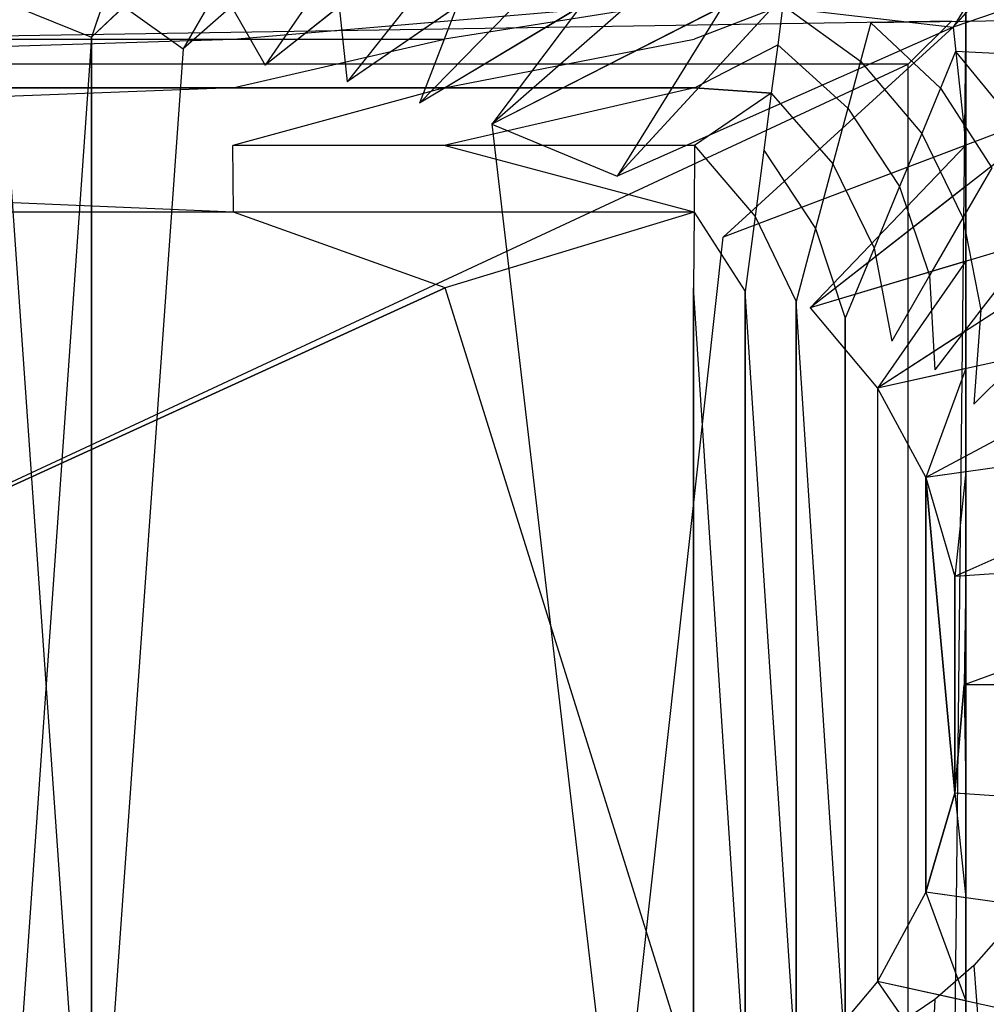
# Model space of a CAD drawing. Extents: x 0 to 1.9, y -0.8 to 0.
# Tile 18 of 21: x 1.1 to 1.44, y -0.51 to -0.17. Entities that reach past the tile are written whole.
import ezdxf

# ---------------------------------------------------------------- set-up
doc = ezdxf.new("R2010")
doc.units = 0
for name, color, linetype in [('L11_UBA190NAT9C0V_01_1___REPLAC', 7, 'CONTINUOUS'), ('L12_UBA190NAT9C0V_01_0___REPLAC', 7, 'CONTINUOUS'), ('L13_GESTELL_UBA190NAT9C0V_01_0_', 7, 'CONTINUOUS'), ('L9_UBA190NAT9C0V_01_3___REPLACE', 7, 'CONTINUOUS')]:
    doc.layers.add(name, color=color, linetype=linetype)

msp = doc.modelspace()

# ---------------------------------------------------------------- linework, layer by layer
at = {"layer": 'L11_UBA190NAT9C0V_01_1___REPLAC', "color": 8, "invisible_edges": 14}
for points in [[(1.152024, -0.106807, 0.197119), (1.097112, -0.172557, 0.114), (1.102411, -0.107688, 0.196648), (1.152024, -0.106807, 0.197119)], [(1.152024, -0.106807, 0.197119), (1.128875, -0.176638, 0.114), (1.097112, -0.172557, 0.114), (1.152024, -0.106807, 0.197119)], [(1.2038, -0.106022, 0.197555), (1.128875, -0.176638, 0.114), (1.152024, -0.106807, 0.197119), (1.2038, -0.106022, 0.197555)], [(1.2038, -0.106022, 0.197555), (1.160638, -0.180719, 0.114), (1.128875, -0.176638, 0.114), (1.2038, -0.106022, 0.197555)], [(1.2038, -0.106022, 0.197555), (1.241978, -0.109507, 0.196871), (1.160638, -0.180719, 0.114), (1.2038, -0.106022, 0.197555)], [(1.486008, -0.108675, 0.293809), (1.427555, -0.173185, 0.195069), (1.380896, -0.14915, 0.194834), (1.486008, -0.108675, 0.293809)], [(1.53366, -0.13736, 0.294896), (1.427555, -0.173185, 0.195069), (1.486008, -0.108675, 0.293809), (1.53366, -0.13736, 0.294896)], [(1.241978, -0.109507, 0.196871), (1.189057, -0.186432, 0.114), (1.160638, -0.180719, 0.114), (1.241978, -0.109507, 0.196871)], [(1.278062, -0.115876, 0.196298), (1.189057, -0.186432, 0.114), (1.241978, -0.109507, 0.196871), (1.278062, -0.115876, 0.196298)], [(1.278062, -0.115876, 0.196298), (1.217477, -0.192145, 0.114), (1.189057, -0.186432, 0.114), (1.278062, -0.115876, 0.196298)], [(1.315401, -0.124987, 0.195082), (1.217477, -0.192145, 0.114), (1.278062, -0.115876, 0.196298), (1.315401, -0.124987, 0.195082)], [(1.315401, -0.124987, 0.195082), (1.242553, -0.199491, 0.114), (1.217477, -0.192145, 0.114), (1.315401, -0.124987, 0.195082)], [(1.348408, -0.136218, 0.194838), (1.242553, -0.199491, 0.114), (1.315401, -0.124987, 0.195082), (1.348408, -0.136218, 0.194838)], [(1.348408, -0.136218, 0.194838), (1.267629, -0.206837, 0.114), (1.242553, -0.199491, 0.114), (1.348408, -0.136218, 0.194838)], [(1.380896, -0.14915, 0.194834), (1.267629, -0.206837, 0.114), (1.348408, -0.136218, 0.194838), (1.380896, -0.14915, 0.194834)], [(1.53366, -0.13736, 0.294896), (1.46735, -0.200689, 0.195597), (1.427555, -0.173185, 0.195069), (1.53366, -0.13736, 0.294896)], [(1.380896, -0.14915, 0.194834), (1.311093, -0.224793, 0.114), (1.267629, -0.206837, 0.114), (1.380896, -0.14915, 0.194834)], [(1.427555, -0.173185, 0.195069), (1.311093, -0.224793, 0.114), (1.380896, -0.14915, 0.194834), (1.427555, -0.173185, 0.195069)], [(1.427555, -0.173185, 0.195069), (1.347872, -0.246014, 0.114), (1.311093, -0.224793, 0.114), (1.427555, -0.173185, 0.195069)], [(1.46735, -0.200689, 0.195597), (1.347872, -0.246014, 0.114), (1.427555, -0.173185, 0.195069), (1.46735, -0.200689, 0.195597)], [(1.46735, -0.200689, 0.195597), (1.377963, -0.2705, 0.114), (1.347872, -0.246014, 0.114), (1.46735, -0.200689, 0.195597)], [(1.501227, -0.233611, 0.195585), (1.377963, -0.2705, 0.114), (1.46735, -0.200689, 0.195597), (1.501227, -0.233611, 0.195585)], [(1.501227, -0.233611, 0.195585), (1.401367, -0.298251, 0.114), (1.377963, -0.2705, 0.114), (1.501227, -0.233611, 0.195585)], [(1.527948, -0.270467, 0.195561), (1.401367, -0.298251, 0.114), (1.501227, -0.233611, 0.195585), (1.527948, -0.270467, 0.195561)], [(1.527948, -0.270467, 0.195561), (1.418084, -0.329266, 0.114), (1.401367, -0.298251, 0.114), (1.527948, -0.270467, 0.195561)], [(1.547286, -0.310907, 0.195518), (1.418084, -0.329266, 0.114), (1.527948, -0.270467, 0.195561), (1.547286, -0.310907, 0.195518)], [(1.547286, -0.310907, 0.195518), (1.428115, -0.363546, 0.114), (1.418084, -0.329266, 0.114), (1.547286, -0.310907, 0.195518)], [(1.559115, -0.35452, 0.195451), (1.428115, -0.363546, 0.114), (1.547286, -0.310907, 0.195518), (1.559115, -0.35452, 0.195451)], [(1.559115, -0.35452, 0.195451), (1.431458, -0.401091, 0.114), (1.428115, -0.363546, 0.114), (1.559115, -0.35452, 0.195451)], [(1.563505, -0.401091, 0.195459), (1.431458, -0.401091, 0.114), (1.559115, -0.35452, 0.195451), (1.563505, -0.401091, 0.195459)], [(1.559115, -0.447663, 0.195451), (1.428115, -0.438636, 0.114), (1.431458, -0.401091, 0.114), (1.559115, -0.447663, 0.195451)], [(1.563505, -0.401091, 0.195459), (1.559115, -0.447663, 0.195451), (1.431458, -0.401091, 0.114), (1.563505, -0.401091, 0.195459)], [(1.547286, -0.491276, 0.195518), (1.418084, -0.472917, 0.114), (1.428115, -0.438636, 0.114), (1.547286, -0.491276, 0.195518)], [(1.559115, -0.447663, 0.195451), (1.547286, -0.491276, 0.195518), (1.428115, -0.438636, 0.114), (1.559115, -0.447663, 0.195451)], [(1.527948, -0.531716, 0.195561), (1.401367, -0.503932, 0.114), (1.418084, -0.472917, 0.114), (1.527948, -0.531716, 0.195561)], [(1.547286, -0.491276, 0.195518), (1.527948, -0.531716, 0.195561), (1.418084, -0.472917, 0.114), (1.547286, -0.491276, 0.195518)], [(1.501227, -0.568572, 0.195585), (1.377963, -0.531683, 0.114), (1.401367, -0.503932, 0.114), (1.501227, -0.568572, 0.195585)], [(1.527948, -0.531716, 0.195561), (1.501227, -0.568572, 0.195585), (1.401367, -0.503932, 0.114), (1.527948, -0.531716, 0.195561)]]:
    msp.add_3dface(points, dxfattribs=at)
at = {"layer": 'L12_UBA190NAT9C0V_01_0___REPLAC', "color": 8}
for points, invisible_edges in [([(1.097112, -0.629626, 0.114), (1.097112, -0.172557, 0.114), (1.128875, -0.176638, 0.114), (1.097112, -0.629626, 0.114)], 10), ([(1.097112, -0.629626, 0.114), (1.128875, -0.176638, 0.114), (1.128875, -0.625545, 0.114), (1.097112, -0.629626, 0.114)], 13), ([(1.128875, -0.625545, 0.114), (1.128875, -0.176638, 0.114), (1.160638, -0.180719, 0.114), (1.128875, -0.625545, 0.114)], 10), ([(1.128875, -0.625545, 0.114), (1.160638, -0.180719, 0.114), (1.160638, -0.621464, 0.114), (1.128875, -0.625545, 0.114)], 15), ([(1.160638, -0.621464, 0.114), (1.160638, -0.180719, 0.114), (1.189057, -0.186432, 0.114), (1.160638, -0.621464, 0.114)], 15), ([(1.160638, -0.621464, 0.114), (1.189057, -0.186432, 0.114), (1.189057, -0.615751, 0.114), (1.160638, -0.621464, 0.114)], 15), ([(1.189057, -0.615751, 0.114), (1.189057, -0.186432, 0.114), (1.217477, -0.192145, 0.114), (1.189057, -0.615751, 0.114)], 15), ([(1.189057, -0.615751, 0.114), (1.217477, -0.192145, 0.114), (1.217477, -0.610037, 0.114), (1.189057, -0.615751, 0.114)], 15), ([(1.217477, -0.610037, 0.114), (1.217477, -0.192145, 0.114), (1.242553, -0.199491, 0.114), (1.217477, -0.610037, 0.114)], 15), ([(1.217477, -0.610037, 0.114), (1.242553, -0.199491, 0.114), (1.242553, -0.602692, 0.114), (1.217477, -0.610037, 0.114)], 15), ([(1.242553, -0.602692, 0.114), (1.242553, -0.199491, 0.114), (1.267629, -0.206837, 0.114), (1.242553, -0.602692, 0.114)], 15), ([(1.242553, -0.602692, 0.114), (1.267629, -0.206837, 0.114), (1.267629, -0.595346, 0.114), (1.242553, -0.602692, 0.114)], 15), ([(1.267629, -0.595346, 0.114), (1.267629, -0.206837, 0.114), (1.311093, -0.224793, 0.114), (1.267629, -0.595346, 0.114)], 13), ([(1.267629, -0.595346, 0.114), (1.311093, -0.224793, 0.114), (1.311093, -0.57739, 0.114), (1.267629, -0.595346, 0.114)], 15), ([(1.311093, -0.57739, 0.114), (1.311093, -0.224793, 0.114), (1.347872, -0.246014, 0.114), (1.311093, -0.57739, 0.114)], 15), ([(1.311093, -0.57739, 0.114), (1.347872, -0.246014, 0.114), (1.347872, -0.556169, 0.114), (1.311093, -0.57739, 0.114)], 14), ([(1.347872, -0.556169, 0.114), (1.347872, -0.246014, 0.114), (1.377963, -0.2705, 0.114), (1.347872, -0.556169, 0.114)], 15), ([(1.347872, -0.556169, 0.114), (1.377963, -0.2705, 0.114), (1.377963, -0.531683, 0.114), (1.347872, -0.556169, 0.114)], 11), ([(1.377963, -0.531683, 0.114), (1.377963, -0.2705, 0.114), (1.401367, -0.298251, 0.114), (1.377963, -0.531683, 0.114)], 13), ([(1.377963, -0.531683, 0.114), (1.401367, -0.298251, 0.114), (1.401367, -0.503932, 0.114), (1.377963, -0.531683, 0.114)], 9), ([(1.401367, -0.503932, 0.114), (1.401367, -0.298251, 0.114), (1.418084, -0.329266, 0.114), (1.401367, -0.503932, 0.114)], 13), ([(1.401367, -0.503932, 0.114), (1.418084, -0.329266, 0.114), (1.418084, -0.472917, 0.114), (1.401367, -0.503932, 0.114)], 13), ([(1.418084, -0.472917, 0.114), (1.418084, -0.329266, 0.114), (1.428115, -0.363546, 0.114), (1.418084, -0.472917, 0.114)], 12), ([(1.418084, -0.472917, 0.114), (1.428115, -0.363546, 0.114), (1.428115, -0.438636, 0.114), (1.418084, -0.472917, 0.114)], 15), ([(1.428115, -0.438636, 0.114), (1.428115, -0.363546, 0.114), (1.431458, -0.401091, 0.114), (1.428115, -0.438636, 0.114)], 15)]:
    msp.add_3dface(points, dxfattribs=dict(at, invisible_edges=invisible_edges))
at = {"layer": 'L13_GESTELL_UBA190NAT9C0V_01_0_', "color": 37}
for points, invisible_edges in [([(1.432, -0.166091, 0.021), (0.473, -0.171091, 0.016), (0.468, -0.166091, 0.021), (1.432, -0.166091, 0.021)], 13), ([(0.473, -0.171091, 0.016), (1.432, -0.166091, 0.021), (1.427, -0.171091, 0.016), (0.473, -0.171091, 0.016)], 14), ([(1.128875, -0.176638, 0.114), (1.102512, -0.166091, 0.122173), (1.097112, -0.172557, 0.114), (1.128875, -0.176638, 0.114)], 13), ([(1.102512, -0.166091, 0.122173), (1.128875, -0.176638, 0.114), (1.132371, -0.166091, 0.126553), (1.102512, -0.166091, 0.122173)], 14), ([(1.160638, -0.180719, 0.114), (1.140065, -0.166091, 0.126479), (1.128875, -0.176638, 0.114), (1.160638, -0.180719, 0.114)], 13), ([(1.132371, -0.166091, 0.126553), (1.128875, -0.176638, 0.114), (1.140065, -0.166091, 0.126479), (1.132371, -0.166091, 0.126553)], 14), ([(1.140065, -0.166091, 0.126479), (1.160638, -0.180719, 0.114), (1.16909, -0.166091, 0.130362), (1.140065, -0.166091, 0.126479)], 14), ([(1.189057, -0.186432, 0.114), (1.177346, -0.166091, 0.131022), (1.160638, -0.180719, 0.114), (1.189057, -0.186432, 0.114)], 13), ([(1.177346, -0.166091, 0.131022), (1.16909, -0.166091, 0.130362), (1.160638, -0.180719, 0.114), (1.177346, -0.166091, 0.131022)], 14), ([(1.177346, -0.166091, 0.131022), (1.189057, -0.186432, 0.114), (1.203051, -0.166091, 0.135913), (1.177346, -0.166091, 0.131022)], 14), ([(1.217477, -0.192145, 0.114), (1.214716, -0.166091, 0.137725), (1.189057, -0.186432, 0.114), (1.217477, -0.192145, 0.114)], 13), ([(1.214716, -0.166091, 0.137725), (1.203051, -0.166091, 0.135913), (1.189057, -0.186432, 0.114), (1.214716, -0.166091, 0.137725)], 14), ([(1.214716, -0.166091, 0.137725), (1.217477, -0.192145, 0.114), (1.238173, -0.166091, 0.142113), (1.214716, -0.166091, 0.137725)], 14), ([(1.242553, -0.199491, 0.114), (1.255466, -0.166091, 0.145455), (1.217477, -0.192145, 0.114), (1.242553, -0.199491, 0.114)], 13), ([(1.255466, -0.166091, 0.145455), (1.238173, -0.166091, 0.142113), (1.217477, -0.192145, 0.114), (1.255466, -0.166091, 0.145455)], 14), ([(1.267629, -0.206837, 0.114), (1.29843, -0.166091, 0.156672), (1.242553, -0.199491, 0.114), (1.267629, -0.206837, 0.114)], 13), ([(1.255466, -0.166091, 0.145455), (1.242553, -0.199491, 0.114), (1.27521, -0.166091, 0.150348), (1.255466, -0.166091, 0.145455)], 14), ([(1.29843, -0.166091, 0.156672), (1.27521, -0.166091, 0.150348), (1.242553, -0.199491, 0.114), (1.29843, -0.166091, 0.156672)], 14), ([(1.311093, -0.224793, 0.114), (1.347631, -0.166091, 0.171094), (1.267629, -0.206837, 0.114), (1.311093, -0.224793, 0.114)], 13), ([(1.29843, -0.166091, 0.156672), (1.267629, -0.206837, 0.114), (1.314236, -0.166091, 0.160642), (1.29843, -0.166091, 0.156672)], 14), ([(1.347631, -0.166091, 0.171094), (1.314236, -0.166091, 0.160642), (1.267629, -0.206837, 0.114), (1.347631, -0.166091, 0.171094)], 14), ([(1.347631, -0.166091, 0.171094), (1.311093, -0.224793, 0.114), (1.365263, -0.166091, 0.17673), (1.347631, -0.166091, 0.171094)], 14), ([(1.427555, -0.173185, 0.195069), (1.365263, -0.166091, 0.17673), (1.311093, -0.224793, 0.114), (1.427555, -0.173185, 0.195069)], 13), ([(1.365263, -0.166091, 0.17673), (1.427555, -0.173185, 0.195069), (1.413785, -0.166091, 0.195), (1.365263, -0.166091, 0.17673)], 14), ([(1.427555, -0.173185, 0.195069), (1.432, -0.166091, 0.204854), (1.413785, -0.166091, 0.195), (1.427555, -0.173185, 0.195069)], 13), ([(1.427, -0.631091, 0.016), (1.432, -0.166091, 0.021), (1.432, -0.636091, 0.021), (1.427, -0.631091, 0.016)], 13), ([(1.432, -0.166091, 0.021), (1.427, -0.631091, 0.016), (1.427, -0.171091, 0.016), (1.432, -0.166091, 0.021)], 14), ([(1.432, -0.166091, 0.204854), (1.427555, -0.173185, 0.195069), (1.432, -0.168279, 0.202578), (1.432, -0.166091, 0.204854)], 14), ([(1.432, -0.510656, 0.133738), (1.432, -0.636091, 0.021), (1.432, -0.166091, 0.021), (1.432, -0.510656, 0.133738)], 13), ([(1.432, -0.510656, 0.133738), (1.432, -0.166091, 0.021), (1.432, -0.480364, 0.124331), (1.432, -0.510656, 0.133738)], 10), ([(1.432, -0.480364, 0.124331), (1.432, -0.166091, 0.021), (1.432, -0.474894, 0.12278), (1.432, -0.480364, 0.124331)], 13), ([(1.432, -0.474894, 0.12278), (1.432, -0.166091, 0.021), (1.432, -0.440353, 0.116658), (1.432, -0.474894, 0.12278)], 10), ([(1.432, -0.440353, 0.116658), (1.432, -0.166091, 0.021), (1.432, -0.438904, 0.116416), (1.432, -0.440353, 0.116658)], 13), ([(1.432, -0.438904, 0.116416), (1.432, -0.166091, 0.021), (1.432, -0.401289, 0.114346), (1.432, -0.438904, 0.116416)], 10), ([(1.432, -0.401289, 0.114346), (1.432, -0.166091, 0.021), (1.432, -0.401091, 0.114334), (1.432, -0.401289, 0.114346)], 13), ([(1.432, -0.401091, 0.114334), (1.432, -0.166091, 0.021), (1.432, -0.400894, 0.114346), (1.432, -0.401091, 0.114334)], 10), ([(1.432, -0.400894, 0.114346), (1.432, -0.166091, 0.021), (1.432, -0.363279, 0.116416), (1.432, -0.400894, 0.114346)], 13), ([(1.432, -0.363279, 0.116416), (1.432, -0.166091, 0.021), (1.432, -0.36183, 0.116658), (1.432, -0.363279, 0.116416)], 10), ([(1.432, -0.36183, 0.116658), (1.432, -0.166091, 0.021), (1.432, -0.327289, 0.12278), (1.432, -0.36183, 0.116658)], 13), ([(1.432, -0.327289, 0.12278), (1.432, -0.166091, 0.021), (1.432, -0.321818, 0.124331), (1.432, -0.327289, 0.12278)], 14), ([(1.432, -0.321818, 0.124331), (1.432, -0.166091, 0.021), (1.432, -0.291527, 0.133738), (1.432, -0.321818, 0.124331)], 15), ([(1.432, -0.291527, 0.133738), (1.432, -0.166091, 0.021), (1.432, -0.278422, 0.139027), (1.432, -0.291527, 0.133738)], 13), ([(1.432, -0.278422, 0.139027), (1.432, -0.166091, 0.021), (1.432, -0.254328, 0.149766), (1.432, -0.278422, 0.139027)], 14), ([(1.432, -0.254328, 0.149766), (1.432, -0.166091, 0.021), (1.432, -0.228297, 0.163328), (1.432, -0.254328, 0.149766)], 10), ([(1.432, -0.228297, 0.163328), (1.432, -0.166091, 0.021), (1.432, -0.2141, 0.171455), (1.432, -0.228297, 0.163328)], 11), ([(1.432, -0.2141, 0.171455), (1.432, -0.166091, 0.021), (1.432, -0.176257, 0.195128), (1.432, -0.2141, 0.171455)], 8), ([(1.432, -0.176257, 0.195128), (1.432, -0.166091, 0.021), (1.432, -0.171684, 0.199251), (1.432, -0.176257, 0.195128)], 11), ([(1.432, -0.171684, 0.199251), (1.432, -0.166091, 0.021), (1.432, -0.168279, 0.202578), (1.432, -0.171684, 0.199251)], 9), ([(1.432, -0.168279, 0.202578), (1.427555, -0.173185, 0.195069), (1.432, -0.171684, 0.199251), (1.432, -0.168279, 0.202578)], 14), ([(0.488, -0.186091, 0.016), (0.473, -0.171091, 0.016), (1.427, -0.171091, 0.016), (0.488, -0.186091, 0.016)], 10), ([(0.488, -0.186091, 0.016), (1.427, -0.171091, 0.016), (1.412, -0.186091, 0.016), (0.488, -0.186091, 0.016)], 13), ([(1.097112, -0.172557, 0.114), (1.097112, -0.629626, 0.114), (1.128875, -0.625545, 0.114), (1.097112, -0.172557, 0.114)], 10), ([(1.097112, -0.172557, 0.114), (1.128875, -0.625545, 0.114), (1.128875, -0.176638, 0.114), (1.097112, -0.172557, 0.114)], 13), ([(1.427555, -0.173185, 0.195069), (1.311093, -0.224793, 0.114), (1.347872, -0.246014, 0.114), (1.427555, -0.173185, 0.195069)], 14), ([(1.432, -0.2141, 0.171455), (1.427555, -0.173185, 0.195069), (1.347872, -0.246014, 0.114), (1.432, -0.2141, 0.171455)], 13), ([(1.412, -0.186091, 0.016), (1.427, -0.171091, 0.016), (1.412, -0.616091, 0.016), (1.412, -0.186091, 0.016)], 10), ([(1.427, -0.631091, 0.016), (1.412, -0.616091, 0.016), (1.427, -0.171091, 0.016), (1.427, -0.631091, 0.016)], 15), ([(1.432, -0.171684, 0.199251), (1.427555, -0.173185, 0.195069), (1.432, -0.176257, 0.195128), (1.432, -0.171684, 0.199251)], 14), ([(1.427555, -0.173185, 0.195069), (1.432, -0.2141, 0.171455), (1.432, -0.176257, 0.195128), (1.427555, -0.173185, 0.195069)], 14), ([(1.128875, -0.176638, 0.114), (1.128875, -0.625545, 0.114), (1.160638, -0.621464, 0.114), (1.128875, -0.176638, 0.114)], 14), ([(1.128875, -0.176638, 0.114), (1.160638, -0.621464, 0.114), (1.160638, -0.180719, 0.114), (1.128875, -0.176638, 0.114)], 15), ([(1.160638, -0.180719, 0.114), (1.160638, -0.621464, 0.114), (1.189057, -0.615751, 0.114), (1.160638, -0.180719, 0.114)], 15), ([(1.160638, -0.180719, 0.114), (1.189057, -0.615751, 0.114), (1.189057, -0.186432, 0.114), (1.160638, -0.180719, 0.114)], 15), ([(0.488, -0.186091, 0.016), (1.412, -0.186091), (0.488, -0.186091), (0.488, -0.186091, 0.016)], 13), ([(1.412, -0.186091), (0.488, -0.186091, 0.016), (1.412, -0.186091, 0.016), (1.412, -0.186091)], 14), ([(1.412, -0.186091), (0.488, -0.616091), (0.488, -0.186091), (1.412, -0.186091)], 13), ([(0.488, -0.616091), (1.412, -0.186091), (1.412, -0.616091), (0.488, -0.616091)], 14), ([(1.189057, -0.186432, 0.114), (1.189057, -0.615751, 0.114), (1.217477, -0.610037, 0.114), (1.189057, -0.186432, 0.114)], 15), ([(1.189057, -0.186432, 0.114), (1.217477, -0.610037, 0.114), (1.217477, -0.192145, 0.114), (1.189057, -0.186432, 0.114)], 15), ([(1.412, -0.186091), (1.412, -0.616091, 0.016), (1.412, -0.616091), (1.412, -0.186091)], 13), ([(1.412, -0.616091, 0.016), (1.412, -0.186091), (1.412, -0.186091, 0.016), (1.412, -0.616091, 0.016)], 14), ([(1.217477, -0.192145, 0.114), (1.217477, -0.610037, 0.114), (1.242553, -0.602692, 0.114), (1.217477, -0.192145, 0.114)], 15), ([(1.217477, -0.192145, 0.114), (1.242553, -0.602692, 0.114), (1.242553, -0.199491, 0.114), (1.217477, -0.192145, 0.114)], 15), ([(1.242553, -0.199491, 0.114), (1.242553, -0.602692, 0.114), (1.267629, -0.595346, 0.114), (1.242553, -0.199491, 0.114)], 13), ([(1.242553, -0.199491, 0.114), (1.267629, -0.595346, 0.114), (1.267629, -0.206837, 0.114), (1.242553, -0.199491, 0.114)], 15), ([(1.267629, -0.206837, 0.114), (1.267629, -0.595346, 0.114), (1.311093, -0.57739, 0.114), (1.267629, -0.206837, 0.114)], 15), ([(1.267629, -0.206837, 0.114), (1.311093, -0.57739, 0.114), (1.311093, -0.224793, 0.114), (1.267629, -0.206837, 0.114)], 14), ([(1.377963, -0.2705, 0.114), (1.432, -0.2141, 0.171455), (1.347872, -0.246014, 0.114), (1.377963, -0.2705, 0.114)], 13), ([(1.432, -0.2141, 0.171455), (1.377963, -0.2705, 0.114), (1.432, -0.228297, 0.163328), (1.432, -0.2141, 0.171455)], 14), ([(1.311093, -0.224793, 0.114), (1.311093, -0.57739, 0.114), (1.347872, -0.556169, 0.114), (1.311093, -0.224793, 0.114)], 15), ([(1.311093, -0.224793, 0.114), (1.347872, -0.556169, 0.114), (1.347872, -0.246014, 0.114), (1.311093, -0.224793, 0.114)], 15), ([(1.432, -0.228297, 0.163328), (1.377963, -0.2705, 0.114), (1.432, -0.254328, 0.149766), (1.432, -0.228297, 0.163328)], 14), ([(1.347872, -0.246014, 0.114), (1.347872, -0.556169, 0.114), (1.377963, -0.531683, 0.114), (1.347872, -0.246014, 0.114)], 15), ([(1.347872, -0.246014, 0.114), (1.377963, -0.531683, 0.114), (1.377963, -0.2705, 0.114), (1.347872, -0.246014, 0.114)], 15), ([(1.401367, -0.298251, 0.114), (1.432, -0.254328, 0.149766), (1.377963, -0.2705, 0.114), (1.401367, -0.298251, 0.114)], 13), ([(1.432, -0.254328, 0.149766), (1.401367, -0.298251, 0.114), (1.432, -0.278422, 0.139027), (1.432, -0.254328, 0.149766)], 14), ([(1.377963, -0.2705, 0.114), (1.377963, -0.531683, 0.114), (1.401367, -0.503932, 0.114), (1.377963, -0.2705, 0.114)], 15), ([(1.377963, -0.2705, 0.114), (1.401367, -0.503932, 0.114), (1.401367, -0.298251, 0.114), (1.377963, -0.2705, 0.114)], 15), ([(1.432, -0.278422, 0.139027), (1.401367, -0.298251, 0.114), (1.432, -0.291527, 0.133738), (1.432, -0.278422, 0.139027)], 14), ([(1.418084, -0.329266, 0.114), (1.432, -0.291527, 0.133738), (1.401367, -0.298251, 0.114), (1.418084, -0.329266, 0.114)], 13), ([(1.432, -0.291527, 0.133738), (1.418084, -0.329266, 0.114), (1.432, -0.321818, 0.124331), (1.432, -0.291527, 0.133738)], 14), ([(1.401367, -0.298251, 0.114), (1.401367, -0.503932, 0.114), (1.418084, -0.472917, 0.114), (1.401367, -0.298251, 0.114)], 15), ([(1.401367, -0.298251, 0.114), (1.418084, -0.472917, 0.114), (1.418084, -0.329266, 0.114), (1.401367, -0.298251, 0.114)], 15), ([(1.432, -0.321818, 0.124331), (1.418084, -0.329266, 0.114), (1.432, -0.327289, 0.12278), (1.432, -0.321818, 0.124331)], 14), ([(1.428115, -0.363546, 0.114), (1.432, -0.327289, 0.12278), (1.418084, -0.329266, 0.114), (1.428115, -0.363546, 0.114)], 13), ([(1.432, -0.327289, 0.12278), (1.428115, -0.363546, 0.114), (1.432, -0.36183, 0.116658), (1.432, -0.327289, 0.12278)], 14), ([(1.418084, -0.329266, 0.114), (1.418084, -0.472917, 0.114), (1.428115, -0.438636, 0.114), (1.418084, -0.329266, 0.114)], 9), ([(1.418084, -0.329266, 0.114), (1.428115, -0.438636, 0.114), (1.428115, -0.363546, 0.114), (1.418084, -0.329266, 0.114)], 12), ([(1.432, -0.36183, 0.116658), (1.428115, -0.363546, 0.114), (1.432, -0.363279, 0.116416), (1.432, -0.36183, 0.116658)], 14), ([(1.431458, -0.401091, 0.114), (1.432, -0.363279, 0.116416), (1.428115, -0.363546, 0.114), (1.431458, -0.401091, 0.114)], 13), ([(1.428115, -0.363546, 0.114), (1.428115, -0.438636, 0.114), (1.431458, -0.401091, 0.114), (1.428115, -0.363546, 0.114)], 12), ([(1.432, -0.363279, 0.116416), (1.431458, -0.401091, 0.114), (1.432, -0.400894, 0.114346), (1.432, -0.363279, 0.116416)], 14), ([(1.432, -0.438904, 0.116416), (1.431458, -0.401091, 0.114), (1.428115, -0.438636, 0.114), (1.432, -0.438904, 0.116416)], 13), ([(1.432, -0.400894, 0.114346), (1.431458, -0.401091, 0.114), (1.432, -0.401091, 0.114334), (1.432, -0.400894, 0.114346)], 14), ([(1.431458, -0.401091, 0.114), (1.432, -0.438904, 0.116416), (1.432, -0.401289, 0.114346), (1.431458, -0.401091, 0.114)], 14), ([(1.432, -0.401091, 0.114334), (1.431458, -0.401091, 0.114), (1.432, -0.401289, 0.114346), (1.432, -0.401091, 0.114334)], 14), ([(1.432, -0.474894, 0.12278), (1.428115, -0.438636, 0.114), (1.418084, -0.472917, 0.114), (1.432, -0.474894, 0.12278)], 13), ([(1.428115, -0.438636, 0.114), (1.432, -0.474894, 0.12278), (1.432, -0.440353, 0.116658), (1.428115, -0.438636, 0.114)], 14), ([(1.432, -0.438904, 0.116416), (1.428115, -0.438636, 0.114), (1.432, -0.440353, 0.116658), (1.432, -0.438904, 0.116416)], 14), ([(1.432, -0.510656, 0.133738), (1.418084, -0.472917, 0.114), (1.401367, -0.503932, 0.114), (1.432, -0.510656, 0.133738)], 13), ([(1.418084, -0.472917, 0.114), (1.432, -0.510656, 0.133738), (1.432, -0.480364, 0.124331), (1.418084, -0.472917, 0.114)], 14), ([(1.432, -0.474894, 0.12278), (1.418084, -0.472917, 0.114), (1.432, -0.480364, 0.124331), (1.432, -0.474894, 0.12278)], 14), ([(1.432, -0.547855, 0.149766), (1.401367, -0.503932, 0.114), (1.377963, -0.531683, 0.114), (1.432, -0.547855, 0.149766)], 13), ([(1.401367, -0.503932, 0.114), (1.432, -0.547855, 0.149766), (1.432, -0.523761, 0.139027), (1.401367, -0.503932, 0.114)], 14), ([(1.432, -0.510656, 0.133738), (1.401367, -0.503932, 0.114), (1.432, -0.523761, 0.139027), (1.432, -0.510656, 0.133738)], 14), ([(1.432, -0.523761, 0.139027), (1.432, -0.636091, 0.021), (1.432, -0.510656, 0.133738), (1.432, -0.523761, 0.139027)], 10)]:
    msp.add_3dface(points, dxfattribs=dict(at, invisible_edges=invisible_edges))
at = {"layer": 'L9_UBA190NAT9C0V_01_3___REPLACE', "color": 8}
for points, invisible_edges in [([(1.441966, -0.160159, 0.377109), (1.368541, -0.165623, 0.27), (1.399011, -0.171684, 0.27), (1.441966, -0.160159, 0.377109)], 14), ([(1.47277, -0.170647, 0.379439), (1.441966, -0.160159, 0.377109), (1.399011, -0.171684, 0.27), (1.47277, -0.170647, 0.379439)], 14), ([(1.178048, -0.177349, 0.242855), (1.337541, -0.163591, 0.27), (0.648089, -0.177349, 0.242855), (1.178048, -0.177349, 0.242855)], 10), ([(0.648089, -0.177349, 0.242855), (1.337541, -0.163591, 0.27), (0.648528, -0.163591, 0.27), (0.648089, -0.177349, 0.242855)], 13), ([(1.337541, -0.163591, 0.27), (1.178048, -0.177349, 0.242855), (1.251253, -0.177343, 0.242849), (1.337541, -0.163591, 0.27)], 13), ([(1.337541, -0.163591, 0.27), (1.251253, -0.177343, 0.242849), (1.337759, -0.177372, 0.242821), (1.337541, -0.163591, 0.27)], 14), ([(1.368541, -0.165623, 0.27), (1.337541, -0.163591, 0.27), (1.337759, -0.177372, 0.242821), (1.368541, -0.165623, 0.27)], 14), ([(1.368541, -0.165623, 0.27), (1.337759, -0.177372, 0.242821), (1.366741, -0.179284, 0.242819), (1.368541, -0.165623, 0.27)], 14), ([(1.395442, -0.184993, 0.242819), (1.368541, -0.165623, 0.27), (1.366741, -0.179284, 0.242819), (1.395442, -0.184993, 0.242819)], 13), ([(1.368541, -0.165623, 0.27), (1.395442, -0.184993, 0.242819), (1.399011, -0.171684, 0.27), (1.368541, -0.165623, 0.27)], 14), ([(1.423154, -0.194399, 0.242819), (1.399011, -0.171684, 0.27), (1.395442, -0.184993, 0.242819), (1.423154, -0.194399, 0.242819)], 13), ([(1.47277, -0.170647, 0.379439), (1.399011, -0.171684, 0.27), (1.428428, -0.18167, 0.27), (1.47277, -0.170647, 0.379439)], 14), ([(1.399011, -0.171684, 0.27), (1.423154, -0.194399, 0.242819), (1.428428, -0.18167, 0.27), (1.399011, -0.171684, 0.27)], 14), ([(1.501954, -0.185059, 0.381715), (1.47277, -0.170647, 0.379439), (1.428428, -0.18167, 0.27), (1.501954, -0.185059, 0.381715)], 14), ([(1.178048, -0.177349, 0.242855), (0.64787, -0.194227, 0.219282), (1.177829, -0.194227, 0.219282), (1.178048, -0.177349, 0.242855)], 13), ([(0.64787, -0.194227, 0.219282), (1.178048, -0.177349, 0.242855), (0.648089, -0.177349, 0.242855), (0.64787, -0.194227, 0.219282)], 14), ([(1.251253, -0.177343, 0.242849), (1.177829, -0.194227, 0.219282), (1.251143, -0.194219, 0.219274), (1.251253, -0.177343, 0.242849)], 13), ([(1.177829, -0.194227, 0.219282), (1.251253, -0.177343, 0.242849), (1.178048, -0.177349, 0.242855), (1.177829, -0.194227, 0.219282)], 14), ([(1.251143, -0.194219, 0.219274), (1.337759, -0.177372, 0.242821), (1.251253, -0.177343, 0.242849), (1.251143, -0.194219, 0.219274)], 14), ([(1.337759, -0.177372, 0.242821), (1.251143, -0.194219, 0.219274), (1.337867, -0.194262, 0.219231), (1.337759, -0.177372, 0.242821)], 13), ([(1.337867, -0.194262, 0.219231), (1.366741, -0.179284, 0.242819), (1.337759, -0.177372, 0.242821), (1.337867, -0.194262, 0.219231)], 14), ([(1.366741, -0.179284, 0.242819), (1.337867, -0.194262, 0.219231), (1.364535, -0.196029, 0.219228), (1.366741, -0.179284, 0.242819)], 13), ([(1.39107, -0.201306, 0.219228), (1.366741, -0.179284, 0.242819), (1.364535, -0.196029, 0.219228), (1.39107, -0.201306, 0.219228)], 13), ([(1.366741, -0.179284, 0.242819), (1.39107, -0.201306, 0.219228), (1.395442, -0.184993, 0.242819), (1.366741, -0.179284, 0.242819)], 14), ([(1.4494, -0.207342, 0.242819), (1.428428, -0.18167, 0.27), (1.423154, -0.194399, 0.242819), (1.4494, -0.207342, 0.242819)], 13), ([(1.428428, -0.18167, 0.27), (1.4494, -0.207342, 0.242819), (1.456291, -0.19541, 0.27), (1.428428, -0.18167, 0.27)], 14), ([(1.501954, -0.185059, 0.381715), (1.428428, -0.18167, 0.27), (1.456291, -0.19541, 0.27), (1.501954, -0.185059, 0.381715)], 14), ([(1.41669, -0.210003, 0.219228), (1.395442, -0.184993, 0.242819), (1.39107, -0.201306, 0.219228), (1.41669, -0.210003, 0.219228)], 13), ([(1.395442, -0.184993, 0.242819), (1.41669, -0.210003, 0.219228), (1.423154, -0.194399, 0.242819), (1.395442, -0.184993, 0.242819)], 14), ([(0.64787, -0.214227, 0.199282), (1.177829, -0.194227, 0.219282), (0.64787, -0.194227, 0.219282), (0.64787, -0.214227, 0.199282)], 13), ([(1.177829, -0.194227, 0.219282), (0.64787, -0.214227, 0.199282), (1.177829, -0.214227, 0.199282), (1.177829, -0.194227, 0.219282)], 14), ([(1.177829, -0.214227, 0.199282), (1.251143, -0.194219, 0.219274), (1.177829, -0.194227, 0.219282), (1.177829, -0.214227, 0.199282)], 13), ([(1.251143, -0.194219, 0.219274), (1.177829, -0.214227, 0.199282), (1.251143, -0.214219, 0.199274), (1.251143, -0.194219, 0.219274)], 14), ([(1.251143, -0.214219, 0.199274), (1.337867, -0.194262, 0.219231), (1.251143, -0.194219, 0.219274), (1.251143, -0.214219, 0.199274)], 13), ([(1.337867, -0.194262, 0.219231), (1.251143, -0.214219, 0.199274), (1.337867, -0.214262, 0.199231), (1.337867, -0.194262, 0.219231)], 14), ([(1.337867, -0.214262, 0.199231), (1.364535, -0.196029, 0.219228), (1.337867, -0.194262, 0.219231), (1.337867, -0.214262, 0.199231)], 13), ([(1.440954, -0.221968, 0.219228), (1.423154, -0.194399, 0.242819), (1.41669, -0.210003, 0.219228), (1.440954, -0.221968, 0.219228)], 13), ([(1.423154, -0.194399, 0.242819), (1.440954, -0.221968, 0.219228), (1.4494, -0.207342, 0.242819), (1.423154, -0.194399, 0.242819)], 14), ([(1.364535, -0.196029, 0.219228), (1.337867, -0.214262, 0.199231), (1.361925, -0.215858, 0.199228), (1.364535, -0.196029, 0.219228)], 14), ([(1.385894, -0.220625, 0.199228), (1.364535, -0.196029, 0.219228), (1.361925, -0.215858, 0.199228), (1.385894, -0.220625, 0.199228)], 13), ([(1.364535, -0.196029, 0.219228), (1.385894, -0.220625, 0.199228), (1.39107, -0.201306, 0.219228), (1.364535, -0.196029, 0.219228)], 14), ([(1.409036, -0.22848, 0.199228), (1.39107, -0.201306, 0.219228), (1.385894, -0.220625, 0.199228), (1.409036, -0.22848, 0.199228)], 13), ([(1.39107, -0.201306, 0.219228), (1.409036, -0.22848, 0.199228), (1.41669, -0.210003, 0.219228), (1.39107, -0.201306, 0.219228)], 14), ([(1.430954, -0.239289, 0.199228), (1.41669, -0.210003, 0.219228), (1.409036, -0.22848, 0.199228), (1.430954, -0.239289, 0.199228)], 13), ([(1.41669, -0.210003, 0.219228), (1.430954, -0.239289, 0.199228), (1.440954, -0.221968, 0.219228), (1.41669, -0.210003, 0.219228)], 14), ([(1.178048, -0.237369, 0.182829), (0.64787, -0.214227, 0.199282), (0.561801, -0.237358, 0.182864), (1.178048, -0.237369, 0.182829)], 14), ([(1.178048, -0.237369, 0.182829), (1.177829, -0.214227, 0.199282), (0.64787, -0.214227, 0.199282), (1.178048, -0.237369, 0.182829)], 14), ([(1.251143, -0.214219, 0.199274), (1.177829, -0.214227, 0.199282), (1.178048, -0.237369, 0.182829), (1.251143, -0.214219, 0.199274)], 14), ([(1.337759, -0.237372, 0.182821), (1.251143, -0.214219, 0.199274), (1.178048, -0.237369, 0.182829), (1.337759, -0.237372, 0.182821)], 14), ([(1.337867, -0.214262, 0.199231), (1.251143, -0.214219, 0.199274), (1.337759, -0.237372, 0.182821), (1.337867, -0.214262, 0.199231)], 14), ([(1.358909, -0.238771, 0.182819), (1.337867, -0.214262, 0.199231), (1.337759, -0.237372, 0.182821), (1.358909, -0.238771, 0.182819)], 13), ([(1.337867, -0.214262, 0.199231), (1.358909, -0.238771, 0.182819), (1.361925, -0.215858, 0.199228), (1.337867, -0.214262, 0.199231)], 14), ([(1.379913, -0.242948, 0.182819), (1.361925, -0.215858, 0.199228), (1.358909, -0.238771, 0.182819), (1.379913, -0.242948, 0.182819)], 13), ([(1.361925, -0.215858, 0.199228), (1.379913, -0.242948, 0.182819), (1.385894, -0.220625, 0.199228), (1.361925, -0.215858, 0.199228)], 14), ([(1.400193, -0.249832, 0.182819), (1.385894, -0.220625, 0.199228), (1.379913, -0.242948, 0.182819), (1.400193, -0.249832, 0.182819)], 13), ([(1.385894, -0.220625, 0.199228), (1.400193, -0.249832, 0.182819), (1.409036, -0.22848, 0.199228), (1.385894, -0.220625, 0.199228)], 14), ([(1.451275, -0.252866, 0.199228), (1.440954, -0.221968, 0.219228), (1.430954, -0.239289, 0.199228), (1.451275, -0.252866, 0.199228)], 13), ([(1.4194, -0.259304, 0.182819), (1.409036, -0.22848, 0.199228), (1.400193, -0.249832, 0.182819), (1.4194, -0.259304, 0.182819)], 13), ([(1.409036, -0.22848, 0.199228), (1.4194, -0.259304, 0.182819), (1.430954, -0.239289, 0.199228), (1.409036, -0.22848, 0.199228)], 14), ([(1.178048, -0.237369, 0.182829), (0.561801, -0.237358, 0.182864), (0.562459, -0.263591, 0.17), (1.178048, -0.237369, 0.182829)], 14), ([(1.251472, -0.263591, 0.17), (1.178048, -0.237369, 0.182829), (0.562459, -0.263591, 0.17), (1.251472, -0.263591, 0.17)], 14), ([(1.251472, -0.263591, 0.17), (1.337759, -0.237372, 0.182821), (1.178048, -0.237369, 0.182829), (1.251472, -0.263591, 0.17)], 13), ([(1.337759, -0.237372, 0.182821), (1.251472, -0.263591, 0.17), (1.337541, -0.263591, 0.17), (1.337759, -0.237372, 0.182821)], 14), ([(1.355488, -0.264768, 0.17), (1.337759, -0.237372, 0.182821), (1.337541, -0.263591, 0.17), (1.355488, -0.264768, 0.17)], 13), ([(1.337759, -0.237372, 0.182821), (1.355488, -0.264768, 0.17), (1.358909, -0.238771, 0.182819), (1.337759, -0.237372, 0.182821)], 14), ([(1.373129, -0.268277, 0.17), (1.358909, -0.238771, 0.182819), (1.355488, -0.264768, 0.17), (1.373129, -0.268277, 0.17)], 13), ([(1.358909, -0.238771, 0.182819), (1.373129, -0.268277, 0.17), (1.379913, -0.242948, 0.182819), (1.358909, -0.238771, 0.182819)], 14), ([(1.437207, -0.271202, 0.182819), (1.430954, -0.239289, 0.199228), (1.4194, -0.259304, 0.182819), (1.437207, -0.271202, 0.182819)], 13), ([(1.430954, -0.239289, 0.199228), (1.437207, -0.271202, 0.182819), (1.451275, -0.252866, 0.199228), (1.430954, -0.239289, 0.199228)], 14), ([(1.39016, -0.274058, 0.17), (1.379913, -0.242948, 0.182819), (1.373129, -0.268277, 0.17), (1.39016, -0.274058, 0.17)], 13), ([(1.379913, -0.242948, 0.182819), (1.39016, -0.274058, 0.17), (1.400193, -0.249832, 0.182819), (1.379913, -0.242948, 0.182819)], 14), ([(1.406291, -0.282013, 0.17), (1.400193, -0.249832, 0.182819), (1.39016, -0.274058, 0.17), (1.406291, -0.282013, 0.17)], 13), ([(1.400193, -0.249832, 0.182819), (1.406291, -0.282013, 0.17), (1.4194, -0.259304, 0.182819), (1.400193, -0.249832, 0.182819)], 14), ([(1.453308, -0.285322, 0.182819), (1.451275, -0.252866, 0.199228), (1.437207, -0.271202, 0.182819), (1.453308, -0.285322, 0.182819)], 13), ([(1.421246, -0.292005, 0.17), (1.4194, -0.259304, 0.182819), (1.406291, -0.282013, 0.17), (1.421246, -0.292005, 0.17)], 13), ([(1.4194, -0.259304, 0.182819), (1.421246, -0.292005, 0.17), (1.437207, -0.271202, 0.182819), (1.4194, -0.259304, 0.182819)], 14), ([(0.562459, -0.263591, 0.17), (0.648528, -0.538591, 0.17), (1.251472, -0.263591, 0.17), (0.562459, -0.263591, 0.17)], 13), ([(1.251472, -0.263591, 0.17), (0.648528, -0.538591, 0.17), (1.337541, -0.538591, 0.17), (1.251472, -0.263591, 0.17)], 10), ([(1.251472, -0.263591, 0.17), (1.337541, -0.538591, 0.17), (1.337541, -0.263591, 0.17), (1.251472, -0.263591, 0.17)], 13), ([(1.337541, -0.263591, 0.17), (1.337541, -0.538591, 0.17), (1.355488, -0.537415, 0.17), (1.337541, -0.263591, 0.17)], 10), ([(1.337541, -0.263591, 0.17), (1.355488, -0.537415, 0.17), (1.355488, -0.264768, 0.17), (1.337541, -0.263591, 0.17)], 13), ([(1.355488, -0.264768, 0.17), (1.355488, -0.537415, 0.17), (1.373129, -0.533906, 0.17), (1.355488, -0.264768, 0.17)], 10), ([(1.355488, -0.264768, 0.17), (1.373129, -0.533906, 0.17), (1.373129, -0.268277, 0.17), (1.355488, -0.264768, 0.17)], 13), ([(1.373129, -0.268277, 0.17), (1.373129, -0.533906, 0.17), (1.39016, -0.528125, 0.17), (1.373129, -0.268277, 0.17)], 10), ([(1.373129, -0.268277, 0.17), (1.39016, -0.528125, 0.17), (1.39016, -0.274058, 0.17), (1.373129, -0.268277, 0.17)], 13), ([(1.434768, -0.303864, 0.17), (1.437207, -0.271202, 0.182819), (1.421246, -0.292005, 0.17), (1.434768, -0.303864, 0.17)], 13), ([(1.437207, -0.271202, 0.182819), (1.434768, -0.303864, 0.17), (1.453308, -0.285322, 0.182819), (1.437207, -0.271202, 0.182819)], 14), ([(1.39016, -0.274058, 0.17), (1.39016, -0.528125, 0.17), (1.406291, -0.52017, 0.17), (1.39016, -0.274058, 0.17)], 14), ([(1.39016, -0.274058, 0.17), (1.406291, -0.52017, 0.17), (1.406291, -0.282013, 0.17), (1.39016, -0.274058, 0.17)], 15), ([(1.406291, -0.282013, 0.17), (1.406291, -0.52017, 0.17), (1.421246, -0.510178, 0.17), (1.406291, -0.282013, 0.17)], 15), ([(1.406291, -0.282013, 0.17), (1.421246, -0.510178, 0.17), (1.421246, -0.292005, 0.17), (1.406291, -0.282013, 0.17)], 15), ([(1.446627, -0.317387, 0.17), (1.453308, -0.285322, 0.182819), (1.434768, -0.303864, 0.17), (1.446627, -0.317387, 0.17)], 13), ([(1.421246, -0.292005, 0.17), (1.421246, -0.510178, 0.17), (1.434768, -0.498319, 0.17), (1.421246, -0.292005, 0.17)], 15), ([(1.421246, -0.292005, 0.17), (1.434768, -0.498319, 0.17), (1.434768, -0.303864, 0.17), (1.421246, -0.292005, 0.17)], 15), ([(1.434768, -0.303864, 0.17), (1.434768, -0.498319, 0.17), (1.446627, -0.484796, 0.17), (1.434768, -0.303864, 0.17)], 15), ([(1.434768, -0.303864, 0.17), (1.446627, -0.484796, 0.17), (1.446627, -0.317387, 0.17), (1.434768, -0.303864, 0.17)], 15), ([(1.453311, -0.516859, 0.182819), (1.446627, -0.484796, 0.17), (1.434768, -0.498319, 0.17), (1.453311, -0.516859, 0.182819)], 13), ([(1.43721, -0.530979, 0.182819), (1.434768, -0.498319, 0.17), (1.421246, -0.510178, 0.17), (1.43721, -0.530979, 0.182819)], 13), ([(1.434768, -0.498319, 0.17), (1.43721, -0.530979, 0.182819), (1.453311, -0.516859, 0.182819), (1.434768, -0.498319, 0.17)], 14), ([(1.419403, -0.542877, 0.182819), (1.421246, -0.510178, 0.17), (1.406291, -0.52017, 0.17), (1.419403, -0.542877, 0.182819)], 13), ([(1.421246, -0.510178, 0.17), (1.419403, -0.542877, 0.182819), (1.43721, -0.530979, 0.182819), (1.421246, -0.510178, 0.17)], 14)]:
    msp.add_3dface(points, dxfattribs=dict(at, invisible_edges=invisible_edges))

doc.saveas('drawing.dxf')
